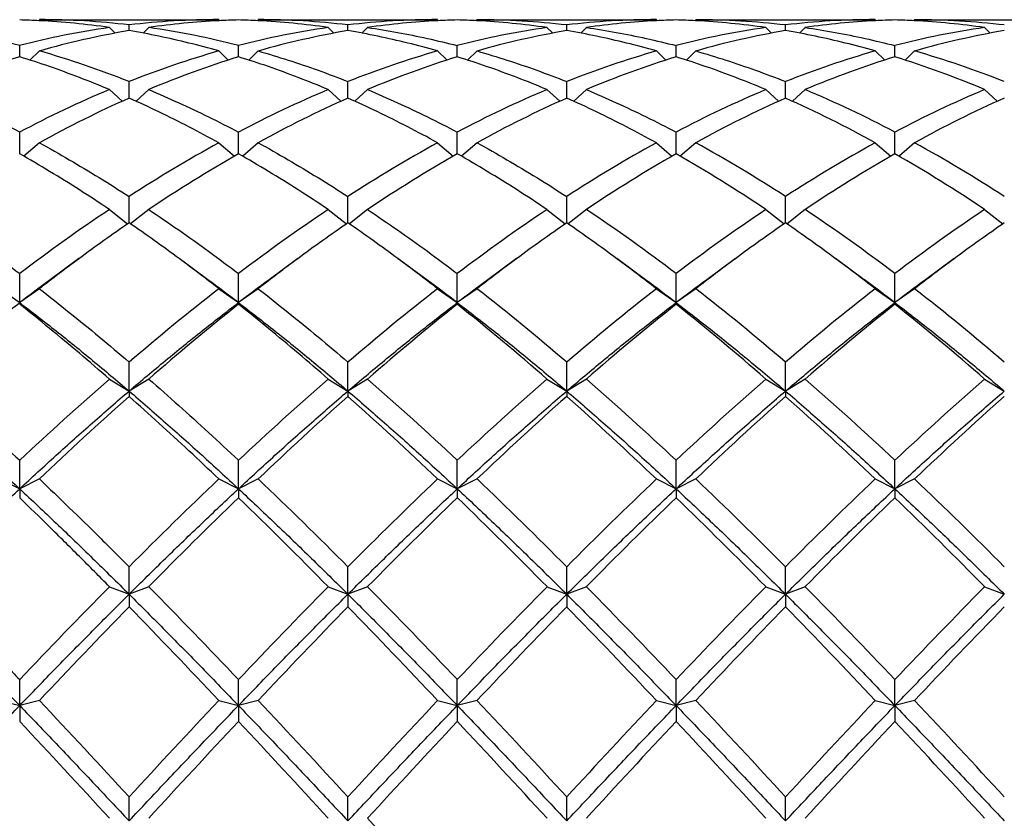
# Model space of a CAD drawing. Header units: millimetres. Extents: x 18 to 271, y 102 to 198.
# Tile 6 of 15: x 162 to 177, y 143 to 155. Entities that reach past the tile are written whole.
import ezdxf

# ---------------------------------------------------------------- set-up
doc = ezdxf.new("R2010")
doc.units = ezdxf.units.MM
doc.header["$LTSCALE"] = 16.335
doc.layers.get('0').update_dxf_attribs({"linetype": 'CONTINUOUS'})

msp = doc.modelspace()

# ---------------------------------------------------------------- linework, layer by layer
at = {"color": 7, "linetype": 'Continuous'}
for p, q in [((162.293, 154.853), (162.278, 154.838)), ((162.293, 154.853), (165.026, 154.853)), ((165.026, 154.853), (165.042, 154.838)), ((165.626, 154.853), (165.611, 154.838)), ((165.626, 154.853), (168.36, 154.853)), ((168.36, 154.853), (168.375, 154.838)), ((168.96, 154.853), (168.944, 154.838)), ((168.96, 154.853), (171.693, 154.853)), ((171.693, 154.853), (171.708, 154.838)), ((172.293, 154.853), (172.278, 154.838)), ((172.293, 154.853), (175.026, 154.853)), ((175.026, 154.853), (175.042, 154.838)), ((175.626, 154.853), (175.611, 154.838)), ((175.626, 154.853), (178.36, 154.853)), ((163.36, 154.734), (163.446, 154.647)), ((163.66, 154.687), (163.66, 154.773)), ((163.96, 154.734), (163.874, 154.648)), ((166.693, 154.734), (166.78, 154.647)), ((166.993, 154.687), (166.993, 154.773)), ((167.293, 154.734), (167.207, 154.648)), ((170.026, 154.734), (170.113, 154.647)), ((170.326, 154.687), (170.326, 154.773)), ((170.626, 154.734), (170.54, 154.648)), ((173.36, 154.734), (173.446, 154.647)), ((173.66, 154.687), (173.66, 154.773)), ((173.96, 154.734), (173.874, 154.648)), ((176.693, 154.734), (176.78, 154.647)), ((161.993, 154.287), (161.993, 154.458)), ((162.293, 154.376), (162.149, 154.237)), ((165.026, 154.376), (165.171, 154.237)), ((165.326, 154.287), (165.326, 154.458)), ((165.626, 154.376), (165.483, 154.237)), ((168.36, 154.376), (168.504, 154.237)), ((168.66, 154.287), (168.66, 154.458)), ((168.96, 154.376), (168.816, 154.237)), ((171.693, 154.376), (171.837, 154.237)), ((171.993, 154.287), (171.993, 154.458)), ((172.293, 154.376), (172.149, 154.237)), ((175.026, 154.376), (175.171, 154.237)), ((175.326, 154.287), (175.326, 154.458)), ((175.626, 154.376), (175.482, 154.237)), ((163.66, 153.658), (163.66, 153.91)), ((166.993, 153.658), (166.993, 153.91)), ((170.326, 153.658), (170.326, 153.91)), ((173.66, 153.658), (173.66, 153.91)), ((163.36, 153.788), (163.553, 153.609)), ((163.96, 153.788), (163.767, 153.609)), ((166.693, 153.788), (166.886, 153.609)), ((167.293, 153.788), (167.1, 153.609)), ((170.026, 153.788), (170.22, 153.609)), ((170.626, 153.788), (170.433, 153.609)), ((173.36, 153.788), (173.553, 153.609)), ((173.96, 153.788), (173.766, 153.609)), ((176.693, 153.788), (176.886, 153.609)), ((161.993, 152.809), (161.993, 153.139)), ((165.326, 152.809), (165.326, 153.139)), ((168.66, 152.809), (168.66, 153.139)), ((171.993, 152.809), (171.993, 153.139)), ((175.326, 152.809), (175.326, 153.139)), ((162.293, 152.978), (162.056, 152.773)), ((165.026, 152.978), (165.263, 152.772)), ((165.626, 152.978), (165.39, 152.773)), ((168.36, 152.978), (168.597, 152.772)), ((168.96, 152.978), (168.723, 152.773)), ((171.693, 152.978), (171.93, 152.772)), ((172.293, 152.978), (172.056, 152.772)), ((175.026, 152.978), (175.263, 152.772)), ((175.626, 152.978), (175.389, 152.772)), ((163.66, 151.756), (163.66, 152.158)), ((166.993, 151.756), (166.993, 152.158)), ((170.326, 151.756), (170.326, 152.158)), ((173.66, 151.756), (173.66, 152.158)), ((163.36, 151.96), (163.637, 151.74)), ((163.96, 151.96), (163.683, 151.74)), ((166.693, 151.96), (166.97, 151.74)), ((167.293, 151.96), (167.016, 151.74)), ((170.026, 151.96), (170.303, 151.74)), ((170.626, 151.96), (170.349, 151.74)), ((173.36, 151.96), (173.637, 151.74)), ((173.96, 151.96), (173.683, 151.74)), ((176.693, 151.96), (176.97, 151.74)), ((162.896, 151.211), (162.678, 151.05)), ((164.641, 151.05), (164.423, 151.211)), ((166.23, 151.211), (166.012, 151.05)), ((167.974, 151.05), (167.756, 151.211)), ((169.563, 151.211), (169.345, 151.05)), ((171.308, 151.05), (171.09, 151.211)), ((172.896, 151.211), (172.678, 151.05)), ((174.641, 151.05), (174.423, 151.211)), ((176.23, 151.211), (176.012, 151.05)), ((161.993, 150.541), (161.993, 150.983)), ((162.678, 151.05), (162.459, 150.889)), ((164.86, 150.889), (164.641, 151.05)), ((165.326, 150.541), (165.326, 150.983)), ((166.012, 151.05), (165.792, 150.889)), ((168.194, 150.889), (167.974, 151.05)), ((168.66, 150.541), (168.66, 150.983)), ((169.345, 151.05), (169.126, 150.889)), ((171.527, 150.889), (171.308, 151.05)), ((171.993, 150.541), (171.993, 150.983)), ((172.678, 151.05), (172.459, 150.889)), ((174.86, 150.889), (174.641, 151.05)), ((175.326, 150.541), (175.326, 150.983)), ((176.012, 151.05), (175.792, 150.889)), ((161.693, 150.753), (161.993, 150.541)), ((162.293, 150.753), (161.993, 150.541)), ((165.026, 150.753), (165.326, 150.541)), ((165.626, 150.753), (165.326, 150.541)), ((168.36, 150.753), (168.66, 150.541)), ((168.96, 150.753), (168.66, 150.541)), ((171.693, 150.753), (171.993, 150.541)), ((172.293, 150.753), (171.993, 150.541)), ((175.026, 150.753), (175.326, 150.541)), ((175.626, 150.753), (175.326, 150.541)), ((161.993, 150.541), (161.993, 150.517)), ((165.326, 150.541), (165.326, 150.517)), ((168.66, 150.541), (168.66, 150.517)), ((171.993, 150.541), (171.993, 150.517)), ((175.326, 150.541), (175.326, 150.517)), ((163.66, 149.193), (163.66, 149.635)), ((166.993, 149.193), (166.993, 149.635)), ((170.326, 149.193), (170.326, 149.635)), ((173.66, 149.193), (173.66, 149.635)), ((163.36, 149.376), (163.66, 149.193)), ((163.96, 149.376), (163.66, 149.193)), ((166.693, 149.376), (166.993, 149.193)), ((167.293, 149.376), (166.993, 149.193)), ((170.026, 149.376), (170.326, 149.193)), ((170.626, 149.376), (170.326, 149.193)), ((173.36, 149.376), (173.66, 149.193)), ((173.96, 149.376), (173.66, 149.193)), ((176.693, 149.376), (176.993, 149.193)), ((163.66, 149.193), (163.66, 149.112)), ((166.993, 149.193), (166.993, 149.112)), ((170.326, 149.193), (170.326, 149.112)), ((173.66, 149.193), (173.66, 149.112)), ((161.993, 147.703), (161.993, 148.137)), ((165.326, 147.703), (165.326, 148.137)), ((168.66, 147.703), (168.66, 148.137)), ((171.993, 147.703), (171.993, 148.137)), ((175.326, 147.703), (175.326, 148.137)), ((161.693, 147.853), (161.993, 147.703)), ((162.293, 147.853), (161.993, 147.703)), ((165.026, 147.853), (165.326, 147.703)), ((165.626, 147.853), (165.326, 147.703)), ((168.36, 147.853), (168.66, 147.703)), ((168.96, 147.853), (168.66, 147.703)), ((171.693, 147.853), (171.993, 147.703)), ((172.293, 147.853), (171.993, 147.703)), ((175.026, 147.853), (175.326, 147.703)), ((175.626, 147.853), (175.326, 147.703)), ((161.993, 147.703), (161.993, 147.566)), ((165.326, 147.703), (165.326, 147.566)), ((168.66, 147.703), (168.66, 147.566)), ((171.993, 147.703), (171.993, 147.566)), ((175.326, 147.703), (175.326, 147.566)), ((163.66, 146.096), (163.66, 146.514)), ((166.993, 146.096), (166.993, 146.514)), ((170.326, 146.096), (170.326, 146.514)), ((173.66, 146.096), (173.66, 146.514)), ((163.36, 146.211), (163.66, 146.096)), ((163.96, 146.211), (163.66, 146.096)), ((166.693, 146.211), (166.993, 146.096)), ((167.293, 146.211), (166.993, 146.096)), ((170.026, 146.211), (170.326, 146.096)), ((170.626, 146.211), (170.326, 146.096)), ((173.36, 146.211), (173.66, 146.096)), ((173.96, 146.211), (173.66, 146.096)), ((176.693, 146.211), (176.993, 146.096)), ((163.66, 146.096), (163.66, 145.905)), ((166.993, 146.096), (166.993, 145.905)), ((170.326, 146.096), (170.326, 145.905)), ((173.66, 146.096), (173.66, 145.905)), ((161.993, 144.399), (161.993, 144.794)), ((165.326, 144.399), (165.326, 144.794)), ((168.66, 144.399), (168.66, 144.794)), ((171.993, 144.399), (171.993, 144.794)), ((175.326, 144.399), (175.326, 144.794)), ((161.693, 144.477), (161.993, 144.399)), ((162.293, 144.477), (161.993, 144.399)), ((165.026, 144.477), (165.326, 144.399)), ((165.626, 144.477), (165.326, 144.399)), ((168.36, 144.477), (168.66, 144.399)), ((168.96, 144.477), (168.66, 144.399)), ((171.693, 144.477), (171.993, 144.399)), ((172.293, 144.477), (171.993, 144.399)), ((175.026, 144.477), (175.326, 144.399)), ((175.626, 144.477), (175.326, 144.399)), ((161.993, 144.399), (161.993, 144.157)), ((165.326, 144.399), (165.326, 144.157)), ((168.66, 144.399), (168.66, 144.157)), ((171.993, 144.399), (171.993, 144.157)), ((175.326, 144.399), (175.326, 144.157)), ((163.66, 142.641), (163.66, 143.007)), ((166.993, 142.641), (166.993, 143.007)), ((170.326, 142.641), (170.326, 143.007)), ((173.66, 142.641), (173.66, 143.007))]:
    msp.add_line(p, q, dxfattribs=at)
for centre, radius, start, end in [((161.692, 143.238), 11.615, 87.0387, 88.5154), ((161.684, 143.098), 11.756, 81.8057, 87.0352), ((162.291, 143.184), 11.67, 83.2632, 89.9888), ((165.029, 143.184), 11.67, 90.0112, 96.7368), ((165.637, 143.073), 11.781, 92.9707, 98.188), ((165.627, 143.24), 11.613, 91.4847, 92.9629), ((165.025, 143.238), 11.615, 87.0387, 88.5154), ((165.017, 143.098), 11.756, 81.8057, 87.0352), ((165.624, 143.184), 11.67, 83.2632, 89.9888), ((168.362, 143.184), 11.67, 90.0112, 96.7368), ((168.971, 143.073), 11.781, 92.9707, 98.188), ((168.961, 143.24), 11.613, 91.4847, 92.9629), ((168.359, 143.238), 11.615, 87.0387, 88.5154), ((168.351, 143.097), 11.756, 81.8057, 87.0352), ((168.956, 143.165), 11.688, 83.2679, 89.9828), ((171.695, 143.184), 11.67, 90.0112, 96.7368), ((172.304, 143.073), 11.781, 92.9707, 98.188), ((172.294, 143.24), 11.613, 91.4847, 92.9629), ((171.692, 143.238), 11.615, 87.0387, 88.5154), ((171.684, 143.097), 11.756, 81.8057, 87.0352), ((172.289, 143.165), 11.688, 83.2679, 89.9828), ((175.029, 143.184), 11.67, 90.0112, 96.7368), ((175.637, 143.073), 11.781, 92.9707, 98.188), ((175.627, 143.24), 11.613, 91.4847, 92.9629), ((175.025, 143.238), 11.615, 87.0387, 88.5154), ((175.017, 143.097), 11.756, 81.8057, 87.0352), ((175.623, 143.165), 11.688, 83.2679, 89.9828), ((158.839, 142.344), 12.518, 75.4043, 81.7889), ((165.147, 142.344), 12.518, 98.2111, 104.5957), ((165.801, 142.093), 12.774, 99.65, 105.939), ((162.172, 142.344), 12.518, 75.4043, 81.7889), ((168.481, 142.344), 12.518, 98.2111, 104.5957), ((169.134, 142.093), 12.774, 99.65, 105.939), ((171.814, 142.344), 12.518, 98.2111, 104.5957), ((172.468, 142.093), 12.774, 99.65, 105.939), ((175.147, 142.344), 12.518, 98.2111, 104.5957), ((175.801, 142.093), 12.774, 99.65, 105.939), ((178.481, 142.344), 12.518, 98.2111, 104.5957), ((179.134, 142.093), 12.774, 99.65, 105.939), ((158.342, 140.553), 14.377, 68.2929, 74.0497), ((168.977, 140.553), 14.377, 105.9503, 111.7071), ((172.311, 140.553), 14.377, 105.9503, 111.7071), ((175.644, 140.553), 14.377, 105.9503, 111.7071), ((178.977, 140.553), 14.377, 105.9503, 111.7071), ((171.675, 140.553), 14.377, 68.2929, 74.0497), ((166.395, 140.125), 14.831, 107.2658, 112.8896), ((169.728, 140.125), 14.831, 107.2658, 112.8896), ((173.062, 140.125), 14.831, 107.2658, 112.8896), ((176.395, 140.125), 14.831, 107.2658, 112.8896), ((179.728, 140.125), 14.831, 107.2658, 112.8896), ((170.924, 140.125), 14.831, 67.1104, 72.7342), ((153.851, 137.742), 17.418, 62.1296, 67.1071), ((170.135, 137.742), 17.418, 112.8929, 117.8704), ((173.469, 137.742), 17.418, 112.8929, 117.8704), ((176.802, 137.742), 17.418, 112.8929, 117.8704), ((180.135, 137.742), 17.418, 112.8929, 117.8704), ((167.184, 137.742), 17.418, 62.1296, 67.1071), ((183.469, 137.742), 17.418, 112.8929, 117.8704), ((171.038, 137.119), 18.11, 114.0425, 118.8735), ((174.371, 137.119), 18.11, 114.0425, 118.8735), ((177.705, 137.119), 18.11, 114.0425, 118.8735), ((181.038, 137.119), 18.11, 114.0425, 118.8735), ((166.281, 137.119), 18.11, 61.1265, 65.9575), ((184.371, 137.119), 18.11, 114.0425, 118.8735), ((175.61, 133.782), 21.92, 118.8713, 123.0377), ((178.944, 133.782), 21.92, 118.8713, 123.0377), ((182.277, 133.782), 21.92, 118.8713, 123.0377), ((161.709, 133.782), 21.92, 56.9623, 61.1287), ((185.61, 133.782), 21.92, 118.8713, 123.0377), ((165.042, 133.782), 21.92, 56.9623, 61.1287), ((176.73, 132.931), 22.917, 119.8414, 123.8649), ((180.063, 132.931), 22.917, 119.8414, 123.8649), ((183.396, 132.931), 22.917, 119.8414, 123.8649), ((160.59, 132.931), 22.917, 56.1351, 60.1586), ((186.73, 132.931), 22.917, 119.8414, 123.8649), ((163.923, 132.931), 22.917, 56.1351, 60.1586), ((179.142, 128.438), 28.326, 123.86, 127.2586), ((182.475, 128.438), 28.326, 123.86, 127.2586), ((185.809, 128.438), 28.326, 123.86, 127.2586), ((154.844, 128.438), 28.326, 52.7414, 56.14), ((189.142, 128.438), 28.326, 123.86, 127.2586), ((158.177, 128.438), 28.326, 52.7414, 56.14), ((192.475, 128.438), 28.326, 123.86, 127.2586), ((180.017, 128.071), 28.785, 124.6302, 126.4982), ((147.506, 128.357), 28.434, 53.4903, 55.3814), ((183.351, 128.071), 28.785, 124.6302, 126.4982), ((150.839, 128.357), 28.434, 53.4903, 55.3814), ((186.684, 128.071), 28.785, 124.6302, 126.4982), ((153.969, 128.071), 28.785, 53.5018, 55.3698), ((190.017, 128.071), 28.785, 124.6302, 126.4982), ((157.302, 128.071), 28.785, 53.5018, 55.3698), ((193.351, 128.071), 28.785, 124.6302, 126.4982), ((181.724, 125.772), 31.648, 126.5056, 127.8767), ((145.752, 125.979), 31.389, 52.1177, 53.5001), ((185.057, 125.772), 31.648, 126.5056, 127.8767), ((149.086, 125.979), 31.388, 52.1177, 53.5001), ((188.39, 125.772), 31.648, 126.5056, 127.8767), ((152.262, 125.772), 31.648, 52.1233, 53.4944), ((191.724, 125.772), 31.648, 126.5056, 127.8767), ((155.596, 125.772), 31.648, 52.1233, 53.4944), ((195.057, 125.772), 31.648, 126.5056, 127.8767), ((181.343, 125.115), 31.951, 126.2294, 127.2721), ((187.99, 121.275), 37.366, 127.9193, 130.6265), ((145.977, 125.115), 31.951, 52.7279, 53.7706), ((184.676, 125.115), 31.951, 126.2294, 127.2721), ((191.323, 121.275), 37.366, 127.9193, 130.6265), ((149.31, 125.115), 31.951, 52.7279, 53.7706), ((188.009, 125.115), 31.951, 126.2294, 127.2721), ((145.996, 121.275), 37.366, 49.3735, 52.0807), ((194.656, 121.275), 37.366, 127.9193, 130.6265), ((152.643, 125.115), 31.951, 52.7279, 53.7706), ((191.343, 125.115), 31.951, 126.2294, 127.2721), ((149.33, 121.275), 37.366, 49.3735, 52.0807), ((197.99, 121.275), 37.366, 127.9193, 130.6265), ((155.977, 125.115), 31.951, 52.7279, 53.7706), ((194.676, 125.115), 31.951, 126.2294, 127.2721), ((152.663, 121.275), 37.366, 49.3735, 52.0807), ((189.861, 119.737), 39.361, 128.5584, 131.1501), ((193.194, 119.737), 39.361, 128.5584, 131.1501), ((144.125, 119.737), 39.361, 48.8499, 51.4416), ((196.527, 119.737), 39.361, 128.5584, 131.1501), ((147.459, 119.737), 39.361, 48.8499, 51.4416), ((199.861, 119.737), 39.361, 128.5584, 131.1501), ((150.792, 119.737), 39.361, 48.8499, 51.4416), ((196.509, 111.437), 50.381, 131.145, 133.243), ((199.842, 111.437), 50.381, 131.145, 133.243), ((134.144, 111.437), 50.381, 46.757, 48.855), ((203.175, 111.437), 50.381, 131.145, 133.243), ((137.477, 111.437), 50.381, 46.757, 48.855), ((206.509, 111.437), 50.381, 131.145, 133.243), ((140.811, 111.437), 50.381, 46.757, 48.855), ((209.842, 111.437), 50.381, 131.145, 133.243), ((199.094, 109.265), 53.323, 131.645, 133.6414), ((202.427, 109.265), 53.323, 131.645, 133.6414), ((131.559, 109.265), 53.323, 46.3586, 48.355), ((205.76, 109.265), 53.323, 131.645, 133.6414), ((134.892, 109.265), 53.323, 46.3586, 48.355), ((209.094, 109.265), 53.323, 131.645, 133.6414), ((138.226, 109.265), 53.323, 46.3586, 48.355), ((212.427, 109.265), 53.323, 131.645, 133.6414), ((213.468, 97.05), 70.197, 133.63729, 135.19911), ((117.184, 97.05), 70.197, 44.80089, 46.36271), ((216.802, 97.05), 70.197, 133.63729, 135.19911), ((120.518, 97.05), 70.197, 44.80089, 46.36271), ((220.135, 97.05), 70.197, 133.63729, 135.19911), ((123.851, 97.05), 70.197, 44.80089, 46.36271), ((223.468, 97.05), 70.197, 133.63729, 135.19911), ((127.184, 97.05), 70.197, 44.80089, 46.36271), ((217.376, 93.695), 74.909, 134.01507, 135.48705), ((113.276, 93.695), 74.909, 44.51295, 45.98493), ((220.71, 93.695), 74.909, 134.01507, 135.48705), ((116.61, 93.695), 74.909, 44.51295, 45.98493), ((224.043, 93.695), 74.909, 134.01507, 135.48705), ((119.943, 93.695), 74.909, 44.51295, 45.98493), ((227.376, 93.695), 74.909, 134.01507, 135.48705), ((123.276, 93.695), 74.909, 44.51295, 45.98493), ((237.547, 73.266), 104.042, 135.48399, 136.56796), ((89.772, 73.266), 104.042, 43.43204, 44.51601), ((240.88, 73.266), 104.042, 135.48399, 136.56796), ((93.106, 73.266), 104.042, 43.43204, 44.51601), ((244.214, 73.266), 104.042, 135.48399, 136.56796), ((96.439, 73.266), 104.042, 43.43204, 44.51601), ((247.547, 73.266), 104.042, 135.48399, 136.56796), ((99.772, 73.266), 104.042, 43.43204, 44.51601), ((250.88, 73.266), 104.042, 135.48399, 136.56796), ((244.552, 67.113), 112.923, 135.7535, 136.75637), ((82.768, 67.113), 112.923, 43.24363, 44.2465), ((247.885, 67.113), 112.923, 135.7535, 136.75637), ((86.101, 67.113), 112.923, 43.24363, 44.2465), ((251.218, 67.113), 112.923, 135.7535, 136.75637), ((89.434, 67.113), 112.923, 43.24363, 44.2465), ((254.552, 67.113), 112.923, 135.7535, 136.75637), ((92.768, 67.113), 112.923, 43.24363, 44.2465), ((257.885, 67.113), 112.923, 135.7535, 136.75637), ((33.009, 22.877), 177.485, 42.59776, 43.24562), ((294.311, 22.877), 177.485, 136.75438, 137.40223), ((36.342, 22.877), 177.485, 42.59777, 43.24562), ((297.644, 22.877), 177.485, 136.75438, 137.40223), ((39.675, 22.877), 177.485, 42.59777, 43.24562), ((300.977, 22.877), 177.485, 136.75438, 137.40223), ((43.009, 22.877), 177.485, 42.59777, 43.24562), ((304.311, 22.877), 177.485, 136.75438, 137.40223), ((46.342, 22.877), 177.485, 42.59777, 43.24562), ((14.913, 6.647), 201.35, 42.50154, 43.07405), ((312.406, 6.647), 201.35, 136.92595, 137.49846), ((18.246, 6.647), 201.35, 42.50154, 43.07405), ((315.74, 6.647), 201.35, 136.92595, 137.49846), ((21.58, 6.647), 201.35, 42.50154, 43.07405), ((319.073, 6.647), 201.35, 136.92595, 137.49846), ((24.913, 6.647), 201.35, 42.50154, 43.07405), ((322.406, 6.647), 201.35, 136.92595, 137.49846), ((28.246, 6.647), 201.35, 42.50154, 43.07405), ((-194.021, -188.432), 490.085, 42.2655, 42.50252)]:
    msp.add_arc(centre, radius, start, end, dxfattribs=at)
for points, start_tangent, end_tangent in [([(165.026, 154.376), (164.571, 154.497), (164.115, 154.601), (163.66, 154.687)], (-0.96181, 0.273718), (-0.985992, 0.166795)), ([(168.36, 154.376), (167.904, 154.497), (167.448, 154.601), (166.993, 154.687)], (-0.96181, 0.273718), (-0.985992, 0.166795)), ([(167.293, 154.734), (167.748, 154.659), (168.204, 154.567), (168.66, 154.458)], (0.989857, -0.142065), (0.967944, -0.251167)), ([(171.693, 154.376), (171.237, 154.497), (170.782, 154.601), (170.326, 154.687)], (-0.96181, 0.273718), (-0.985992, 0.166795)), ([(170.626, 154.734), (171.082, 154.659), (171.537, 154.567), (171.993, 154.458)], (0.989857, -0.142065), (0.967944, -0.251167)), ([(175.026, 154.376), (174.571, 154.497), (174.115, 154.601), (173.66, 154.687)], (-0.96181, 0.273718), (-0.985992, 0.166795)), ([(173.96, 154.734), (174.415, 154.659), (174.871, 154.567), (175.326, 154.458)], (0.989857, -0.142065), (0.967944, -0.251167)), ([(165.626, 154.376), (166.082, 154.238), (166.538, 154.083), (166.993, 153.91)], (0.96181, -0.273718), (0.92952, -0.368771)), ([(168.96, 154.376), (169.415, 154.238), (169.871, 154.082), (170.326, 153.91)], (0.96181, -0.273718), (0.92952, -0.368771)), ([(172.293, 154.376), (172.749, 154.238), (173.204, 154.082), (173.66, 153.91)], (0.96181, -0.273718), (0.92952, -0.368771)), ([(163.36, 153.788), (162.904, 153.971), (162.449, 154.138), (161.993, 154.287)], (-0.921724, 0.387845), (-0.955284, 0.295689)), ([(166.693, 153.788), (166.237, 153.971), (165.782, 154.138), (165.326, 154.287)], (-0.921724, 0.387845), (-0.955284, 0.295689)), ([(170.026, 153.788), (169.571, 153.971), (169.115, 154.137), (168.66, 154.287)], (-0.921724, 0.387845), (-0.955284, 0.295689)), ([(173.36, 153.788), (172.904, 153.971), (172.449, 154.137), (171.993, 154.287)], (-0.921724, 0.387845), (-0.955284, 0.295689)), ([(163.96, 153.788), (164.415, 153.588), (164.871, 153.372), (165.326, 153.139)], (0.921724, -0.387845), (0.884599, -0.466353)), ([(167.293, 153.788), (167.748, 153.588), (168.204, 153.372), (168.66, 153.139)], (0.921724, -0.387845), (0.884599, -0.466353)), ([(170.626, 153.788), (171.082, 153.588), (171.537, 153.372), (171.993, 153.139)], (0.921724, -0.387845), (0.884599, -0.466353)), ([(165.026, 152.978), (164.571, 153.22), (164.115, 153.447), (163.66, 153.658)], (-0.876298, 0.48177), (-0.913759, 0.406256)), ([(168.36, 152.978), (167.904, 153.22), (167.448, 153.447), (166.993, 153.658)], (-0.876298, 0.48177), (-0.913759, 0.406256)), ([(171.693, 152.978), (171.237, 153.22), (170.782, 153.447), (170.326, 153.658)], (-0.876298, 0.48177), (-0.913759, 0.406256)), ([(162.293, 152.978), (162.749, 152.719), (163.204, 152.446), (163.66, 152.158)], (0.876298, -0.48177), (0.838968, -0.54418)), ([(165.626, 152.978), (166.082, 152.719), (166.538, 152.446), (166.993, 152.158)], (0.876298, -0.48177), (0.838968, -0.54418)), ([(168.96, 152.978), (169.415, 152.719), (169.871, 152.446), (170.326, 152.158)], (0.876298, -0.48177), (0.838968, -0.54418)), ([(163.36, 151.96), (162.904, 152.258), (162.449, 152.541), (161.993, 152.809)], (-0.831013, 0.556253), (-0.868007, 0.496553)), ([(166.693, 151.96), (166.237, 152.258), (165.782, 152.541), (165.326, 152.809)], (-0.831013, 0.556253), (-0.868007, 0.496553)), ([(170.026, 151.96), (169.571, 152.258), (169.115, 152.541), (168.66, 152.809)], (-0.831013, 0.556253), (-0.868007, 0.496553)), ([(160.626, 151.96), (161.082, 151.648), (161.537, 151.322), (161.993, 150.983)], (0.831013, -0.556253), (0.796557, -0.604564)), ([(163.96, 151.96), (164.415, 151.648), (164.871, 151.323), (165.326, 150.983)], (0.831013, -0.556253), (0.796557, -0.604564)), ([(167.293, 151.96), (167.748, 151.648), (168.204, 151.323), (168.66, 150.983)], (0.831013, -0.556253), (0.796557, -0.604564)), ([(162.293, 150.753), (162.749, 150.392), (163.204, 150.02), (163.66, 149.635)], (0.789457, -0.613806), (0.759563, -0.650433)), ([(165.626, 150.753), (166.082, 150.392), (166.538, 150.02), (166.993, 149.635)], (0.789457, -0.613806), (0.759563, -0.650433)), ([(160.326, 149.193), (160.882, 149.659), (161.437, 150.109), (161.993, 150.541)], (0.76057, 0.649256), (0.795839, 0.605509)), ([(161.993, 150.541), (162.549, 150.109), (163.104, 149.659), (163.66, 149.193)], (0.795839, -0.605509), (0.76057, -0.649256)), ([(163.36, 149.376), (162.904, 149.768), (162.448, 150.148), (161.993, 150.517)], (-0.75357, 0.657368), (-0.782543, 0.622596)), ([(163.66, 149.193), (164.215, 149.659), (164.771, 150.109), (165.326, 150.541)], (0.76057, 0.649256), (0.795839, 0.605509)), ([(165.326, 150.541), (165.882, 150.109), (166.437, 149.659), (166.993, 149.193)], (0.795839, -0.605509), (0.76057, -0.649256)), ([(166.693, 149.376), (166.237, 149.768), (165.782, 150.148), (165.326, 150.517)], (-0.75357, 0.657368), (-0.782543, 0.622596)), ([(166.993, 149.193), (167.549, 149.659), (168.104, 150.109), (168.66, 150.541)], (0.76057, 0.649256), (0.795839, 0.605509)), ([(168.66, 150.541), (169.215, 150.109), (169.771, 149.659), (170.326, 149.193)], (0.795839, -0.605509), (0.76057, -0.649256)), ([(170.326, 149.193), (170.882, 149.659), (171.437, 150.109), (171.993, 150.541)], (0.76057, 0.649256), (0.795839, 0.605509)), ([(171.993, 150.541), (172.549, 150.109), (173.104, 149.659), (173.66, 149.193)], (0.795839, -0.605509), (0.76057, -0.649256)), ([(173.66, 149.193), (174.215, 149.659), (174.771, 150.109), (175.326, 150.541)], (0.76057, 0.649256), (0.795839, 0.605509)), ([(175.326, 150.541), (175.882, 150.109), (176.437, 149.659), (176.993, 149.193)], (0.795839, -0.605509), (0.76057, -0.649256)), ([(160.626, 149.376), (161.082, 148.973), (161.537, 148.56), (161.993, 148.137)], (0.75357, -0.657368), (0.728981, -0.684534)), ([(163.96, 149.376), (164.415, 148.973), (164.871, 148.56), (165.326, 148.137)], (0.75357, -0.657368), (0.728981, -0.684534)), ([(160.326, 149.193), (160.882, 148.711), (161.437, 148.214), (161.993, 147.703)], (0.76057, -0.649256), (0.7316, -0.681734)), ([(161.993, 147.703), (162.549, 148.214), (163.104, 148.711), (163.66, 149.193)], (0.7316, 0.681734), (0.76057, 0.649256)), ([(163.66, 149.193), (164.215, 148.711), (164.771, 148.214), (165.326, 147.703)], (0.76057, -0.649256), (0.7316, -0.681734)), ([(165.026, 147.853), (164.571, 148.283), (164.115, 148.702), (163.66, 149.112)], (-0.724187, 0.689603), (-0.747789, 0.663936)), ([(165.326, 147.703), (165.882, 148.214), (166.437, 148.711), (166.993, 149.193)], (0.7316, 0.681734), (0.76057, 0.649256)), ([(166.993, 149.193), (167.549, 148.711), (168.104, 148.214), (168.66, 147.703)], (0.76057, -0.649256), (0.7316, -0.681734)), ([(168.66, 147.703), (169.215, 148.214), (169.771, 148.711), (170.326, 149.193)], (0.7316, 0.681734), (0.76057, 0.649256)), ([(170.326, 149.193), (170.882, 148.711), (171.437, 148.214), (171.993, 147.703)], (0.76057, -0.649256), (0.7316, -0.681734)), ([(171.993, 147.703), (172.549, 148.214), (173.104, 148.711), (173.66, 149.193)], (0.7316, 0.681734), (0.76057, 0.649256)), ([(173.66, 149.193), (174.215, 148.711), (174.771, 148.214), (175.326, 147.703)], (0.76057, -0.649256), (0.7316, -0.681734)), ([(175.326, 147.703), (175.882, 148.214), (176.437, 148.711), (176.993, 149.193)], (0.7316, 0.681734), (0.76057, 0.649256)), ([(162.293, 147.853), (162.749, 147.415), (163.204, 146.969), (163.66, 146.514)], (0.724187, -0.689603), (0.705107, -0.709101)), ([(160.326, 146.096), (160.882, 146.643), (161.437, 147.179), (161.993, 147.703)], (0.709199, 0.705008), (0.7316, 0.681734)), ([(161.993, 147.703), (162.549, 147.179), (163.104, 146.643), (163.66, 146.096)], (0.7316, -0.681734), (0.709199, -0.705008)), ([(163.66, 146.096), (164.215, 146.643), (164.771, 147.179), (165.326, 147.703)], (0.709199, 0.705008), (0.7316, 0.681734)), ([(165.326, 147.703), (165.882, 147.179), (166.437, 146.643), (166.993, 146.096)], (0.7316, -0.681734), (0.709199, -0.705008)), ([(166.993, 146.096), (167.549, 146.643), (168.104, 147.179), (168.66, 147.703)], (0.709199, 0.705008), (0.7316, 0.681734)), ([(168.66, 147.703), (169.215, 147.179), (169.771, 146.643), (170.326, 146.096)], (0.7316, -0.681734), (0.709199, -0.705008)), ([(170.326, 146.096), (170.882, 146.643), (171.437, 147.179), (171.993, 147.703)], (0.709199, 0.705008), (0.7316, 0.681734)), ([(171.993, 147.703), (172.549, 147.179), (173.104, 146.643), (173.66, 146.096)], (0.7316, -0.681734), (0.709199, -0.705008)), ([(173.66, 146.096), (174.215, 146.643), (174.771, 147.179), (175.326, 147.703)], (0.709199, 0.705008), (0.7316, 0.681734)), ([(175.326, 147.703), (175.882, 147.179), (176.437, 146.643), (176.993, 146.096)], (0.7316, -0.681734), (0.709199, -0.705008)), ([(163.36, 146.211), (162.904, 146.67), (162.448, 147.122), (161.993, 147.566)], (-0.701522, 0.712647), (-0.719612, 0.694377)), ([(160.626, 146.211), (161.082, 145.745), (161.537, 145.272), (161.993, 144.794)], (0.701522, -0.712647), (0.687904, -0.725802)), ([(160.326, 146.096), (160.882, 145.539), (161.437, 144.973), (161.993, 144.399)], (0.709199, -0.705008), (0.69334, -0.72061)), ([(161.993, 144.399), (162.549, 144.973), (163.104, 145.539), (163.66, 146.096)], (0.69334, 0.72061), (0.709199, 0.705008)), ([(163.66, 146.096), (164.215, 145.539), (164.771, 144.973), (165.326, 144.399)], (0.709199, -0.705008), (0.69334, -0.72061)), ([(165.326, 144.399), (165.882, 144.973), (166.437, 145.539), (166.993, 146.096)], (0.69334, 0.72061), (0.709199, 0.705008)), ([(166.993, 146.096), (167.549, 145.539), (168.104, 144.973), (168.66, 144.399)], (0.709199, -0.705008), (0.69334, -0.72061)), ([(168.66, 144.399), (169.215, 144.973), (169.771, 145.539), (170.326, 146.096)], (0.69334, 0.72061), (0.709199, 0.705008)), ([(170.326, 146.096), (170.882, 145.539), (171.437, 144.973), (171.993, 144.399)], (0.709199, -0.705008), (0.69334, -0.72061)), ([(171.993, 144.399), (172.549, 144.973), (173.104, 145.539), (173.66, 146.096)], (0.69334, 0.72061), (0.709199, 0.705008)), ([(173.66, 146.096), (174.215, 145.539), (174.771, 144.973), (175.326, 144.399)], (0.709199, -0.705008), (0.69334, -0.72061)), ([(175.326, 144.399), (175.882, 144.973), (176.437, 145.539), (176.993, 146.096)], (0.69334, 0.72061), (0.709199, 0.705008)), ([(160.326, 142.641), (160.882, 143.232), (161.437, 143.819), (161.993, 144.399)], (0.683899, 0.729577), (0.69334, 0.72061)), ([(161.993, 144.399), (162.549, 143.819), (163.104, 143.232), (163.66, 142.641)], (0.69334, -0.72061), (0.683899, -0.729577)), ([(163.66, 142.641), (164.215, 143.232), (164.771, 143.819), (165.326, 144.399)], (0.683899, 0.729577), (0.69334, 0.72061)), ([(165.326, 144.399), (165.882, 143.819), (166.437, 143.232), (166.993, 142.641)], (0.69334, -0.72061), (0.683899, -0.729577)), ([(166.993, 142.641), (167.549, 143.232), (168.104, 143.819), (168.66, 144.399)], (0.683899, 0.729577), (0.69334, 0.72061)), ([(168.66, 144.399), (169.215, 143.819), (169.771, 143.232), (170.326, 142.641)], (0.69334, -0.72061), (0.683899, -0.729577)), ([(170.326, 142.641), (170.882, 143.232), (171.437, 143.819), (171.993, 144.399)], (0.683899, 0.729577), (0.69334, 0.72061)), ([(171.993, 144.399), (172.549, 143.819), (173.104, 143.232), (173.66, 142.641)], (0.69334, -0.72061), (0.683899, -0.729577)), ([(173.66, 142.641), (174.215, 143.232), (174.771, 143.819), (175.326, 144.399)], (0.683899, 0.729577), (0.69334, 0.72061)), ([(175.326, 144.399), (175.882, 143.819), (176.437, 143.232), (176.993, 142.641)], (0.69334, -0.72061), (0.683899, -0.729577))]:
    msp.add_spline(points, degree=3, dxfattribs=dict(at, start_tangent=start_tangent, end_tangent=end_tangent))

doc.saveas('drawing.dxf')
